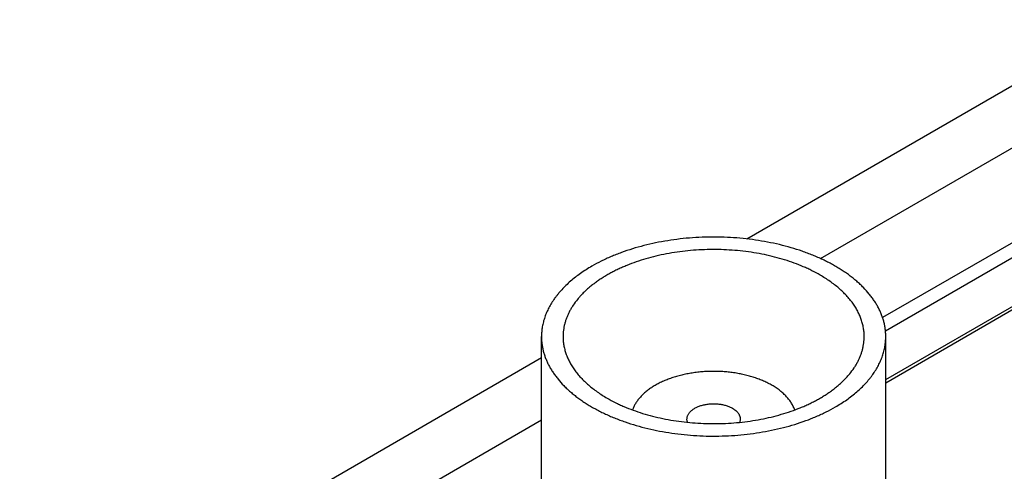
# Model space of a CAD drawing. Header units: inches. Extents: x 0 to 34, y 0 to 22.
# Tile 46 of 80: x 28.134 to 28.67, y 19.945 to 20.19. Entities that reach past the tile are written whole.
import ezdxf

# ---------------------------------------------------------------- set-up
doc = ezdxf.new("R2010")
doc.units = ezdxf.units.IN
doc.header["$LTSCALE"] = 1.87
doc.header["$MEASUREMENT"] = 0
doc.layers.get('0').update_dxf_attribs({"linetype": 'CONTINUOUS'})

msp = doc.modelspace()

# ---------------------------------------------------------------- linework, layer by layer
at = {"color": 7, "linetype": 'CONTINUOUS'}
for p, q in [((28.53014, 20.07093), (28.81429, 20.23499)), ((28.57024, 20.06026), (28.81429, 20.20116)), ((28.81429, 20.14948), (28.60409, 20.02811)), ((28.81429, 20.14131), (28.60566, 20.02085)), ((28.60581, 19.9944), (28.81429, 20.11478)), ((28.60581, 19.99271), (28.81429, 20.11308)), ((28.41831, 19.83003), (28.41831, 20.01782)), ((28.60581, 19.83003), (28.60581, 20.01782)), ((28.13416, 19.84229), (28.41831, 20.00636)), ((28.17426, 19.83162), (28.41831, 19.97253)), ((28.49787, 19.97118), (28.49756, 19.97291)), ((28.52656, 19.97291), (28.52625, 19.97119))]:
    msp.add_line(p, q, dxfattribs=at)
for points, knots in [([(28.60581, 20.01782), (28.60581, 20.01848), (28.60577, 20.01981), (28.60558, 20.0218), (28.60526, 20.02379), (28.60481, 20.02577), (28.60424, 20.02774), (28.60355, 20.02969), (28.60273, 20.03163), (28.60178, 20.03355), (28.60072, 20.03545), (28.59953, 20.03732), (28.59823, 20.03917), (28.59632, 20.04161), (28.59419, 20.04397), (28.59187, 20.04624), (28.59001, 20.04791), (28.58804, 20.04955), (28.58596, 20.05114), (28.58379, 20.05269), (28.58152, 20.05419), (28.57915, 20.05564), (28.5767, 20.05704), (28.57415, 20.05839), (28.57152, 20.05968), (28.56882, 20.06091), (28.56603, 20.06209), (28.56317, 20.06321), (28.55925, 20.06462), (28.55418, 20.06623), (28.54791, 20.06788), (28.54144, 20.06927), (28.53482, 20.07038), (28.52807, 20.0712), (28.52124, 20.07173), (28.51436, 20.07198), (28.50746, 20.07193), (28.50059, 20.07159), (28.49378, 20.07096), (28.48708, 20.07004), (28.4805, 20.06884), (28.4741, 20.06736), (28.4679, 20.06562), (28.4629, 20.06394), (28.45903, 20.06247), (28.45622, 20.06131), (28.45349, 20.0601), (28.44998, 20.05841), (28.44742, 20.05705), (28.44577, 20.05609)], [0, 0, 0, 0, 0.010653, 0.021334, 0.032072, 0.042896, 0.05383, 0.064902, 0.076133, 0.087546, 0.09916, 0.110993, 0.123061, 0.135376, 0.160788, 0.173907, 0.187307, 0.200992, 0.214964, 0.229222, 0.243766, 0.258592, 0.273697, 0.289076, 0.304722, 0.320627, 0.336783, 0.353181, 0.369809, 0.403711, 0.438395, 0.473751, 0.509665, 0.546015, 0.582672, 0.619506, 0.656385, 0.693174, 0.729743, 0.765962, 0.801703, 0.836848, 0.871282, 0.904902, 0.921377, 0.937615, 0.953605, 0.969338, 1, 1, 1, 1]), ([(28.57004, 20.05129), (28.56859, 20.05213), (28.56636, 20.05333), (28.56329, 20.0548), (28.56008, 20.05623), (28.5559, 20.05788), (28.55068, 20.05963), (28.54526, 20.06115), (28.53966, 20.06244), (28.53391, 20.06349), (28.52804, 20.0643), (28.52209, 20.06485), (28.51608, 20.06515), (28.51005, 20.06519), (28.50403, 20.06498), (28.49805, 20.06451), (28.49215, 20.06379), (28.48636, 20.06282), (28.4807, 20.06161), (28.47522, 20.06016), (28.46993, 20.05849), (28.46569, 20.05689), (28.46241, 20.05551), (28.46005, 20.05443), (28.45775, 20.0533), (28.45552, 20.05212), (28.45338, 20.0509), (28.45131, 20.04963), (28.44932, 20.04832), (28.44742, 20.04696), (28.4456, 20.04557), (28.44388, 20.04414), (28.44225, 20.04267), (28.44071, 20.04117), (28.43927, 20.03964), (28.4375, 20.03758), (28.43591, 20.03544), (28.43451, 20.03324), (28.43358, 20.03158), (28.43275, 20.0299), (28.43204, 20.0282), (28.43143, 20.02649), (28.43093, 20.02477), (28.43054, 20.02304), (28.43026, 20.0213), (28.4301, 20.01956), (28.43006, 20.0184), (28.43006, 20.01782)], [0, 0, 0, 0, 0.030662, 0.046395, 0.062385, 0.095096, 0.128716, 0.16315, 0.198295, 0.234037, 0.270256, 0.306825, 0.343615, 0.380494, 0.417328, 0.453985, 0.490335, 0.526249, 0.561606, 0.59629, 0.630192, 0.663215, 0.679372, 0.695277, 0.710923, 0.726302, 0.741407, 0.756234, 0.770777, 0.785036, 0.799007, 0.812692, 0.826092, 0.839212, 0.852055, 0.86463, 0.889006, 0.900839, 0.912454, 0.923867, 0.935098, 0.946169, 0.957104, 0.967927, 0.978666, 0.989347, 1, 1, 1, 1]), ([(28.44577, 20.05609), (28.4447, 20.05547), (28.44261, 20.05421), (28.4396, 20.0522), (28.43677, 20.0501), (28.43411, 20.04793), (28.43165, 20.04569), (28.42938, 20.04338), (28.42764, 20.04138), (28.42635, 20.03976), (28.42515, 20.03814), (28.42377, 20.03609), (28.42232, 20.03356), (28.42109, 20.031), (28.42008, 20.0284), (28.41942, 20.02621), (28.41901, 20.02445), (28.41875, 20.02312), (28.41855, 20.0218), (28.41841, 20.02047), (28.41833, 20.01914), (28.41831, 20.01826), (28.41831, 20.01782)], [0, 0, 0, 0, 0.07523, 0.148553, 0.219947, 0.289407, 0.356948, 0.422603, 0.486431, 0.517688, 0.548519, 0.608956, 0.66788, 0.725447, 0.781836, 0.837251, 0.864668, 0.891927, 0.919058, 0.946092, 0.973062, 1, 1, 1, 1]), ([(28.59406, 20.01782), (28.59406, 20.01859), (28.59399, 20.02014), (28.59369, 20.02247), (28.5932, 20.02478), (28.59251, 20.02708), (28.59162, 20.02935), (28.59055, 20.03159), (28.58928, 20.0338), (28.58808, 20.0356), (28.58703, 20.03701), (28.5859, 20.03843), (28.58438, 20.04017), (28.58239, 20.04219), (28.58024, 20.04416), (28.57792, 20.04606), (28.57544, 20.04789), (28.57281, 20.04965), (28.57098, 20.05075), (28.57004, 20.05129)], [0, 0, 0, 0, 0.053897, 0.108053, 0.162719, 0.218136, 0.274527, 0.332096, 0.391022, 0.451461, 0.482294, 0.513552, 0.577382, 0.643039, 0.710582, 0.780045, 0.851441, 0.924767, 1, 1, 1, 1]), ([(28.41831, 20.01782), (28.41831, 20.01715), (28.41835, 20.01582), (28.41854, 20.01383), (28.41886, 20.01184), (28.4193, 20.00986), (28.41988, 20.00789), (28.42057, 20.00594), (28.42139, 20.004), (28.42233, 20.00208), (28.4234, 20.00018), (28.42458, 19.99831), (28.42589, 19.99646), (28.4278, 19.99402), (28.42993, 19.99166), (28.43225, 19.98939), (28.43411, 19.98772), (28.43608, 19.98608), (28.43816, 19.98449), (28.44033, 19.98294), (28.4426, 19.98144), (28.44497, 19.97999), (28.44742, 19.97859), (28.44997, 19.97724), (28.45259, 19.97595), (28.4553, 19.97472), (28.45809, 19.97354), (28.46094, 19.97242), (28.46487, 19.97101), (28.46994, 19.9694), (28.47621, 19.96775), (28.48268, 19.96636), (28.4893, 19.96525), (28.49605, 19.96443), (28.50288, 19.9639), (28.50976, 19.96365), (28.51665, 19.9637), (28.52352, 19.96404), (28.53033, 19.96467), (28.53704, 19.96559), (28.54362, 19.96679), (28.55002, 19.96827), (28.55622, 19.97001), (28.56122, 19.97169), (28.56509, 19.97316), (28.5679, 19.97432), (28.57063, 19.97553), (28.57414, 19.97722), (28.57669, 19.97858), (28.57835, 19.97954)], [0, 0, 0, 0, 0.010653, 0.021334, 0.032072, 0.042896, 0.05383, 0.064902, 0.076133, 0.087546, 0.09916, 0.110993, 0.123061, 0.135376, 0.160788, 0.173907, 0.187307, 0.200992, 0.214964, 0.229222, 0.243766, 0.258592, 0.273697, 0.289076, 0.304722, 0.320627, 0.336783, 0.353181, 0.369809, 0.403711, 0.438395, 0.473751, 0.509665, 0.546015, 0.582672, 0.619506, 0.656385, 0.693174, 0.729743, 0.765962, 0.801703, 0.836848, 0.871282, 0.904902, 0.921377, 0.937615, 0.953605, 0.969338, 1, 1, 1, 1]), ([(28.43006, 20.01782), (28.43006, 20.01704), (28.43012, 20.01549), (28.43042, 20.01316), (28.43092, 20.01085), (28.43161, 20.00855), (28.43249, 20.00628), (28.43357, 20.00404), (28.43484, 20.00183), (28.43604, 20.00003), (28.43709, 19.99862), (28.43822, 19.9972), (28.43974, 19.99546), (28.44173, 19.99344), (28.44388, 19.99147), (28.4462, 19.98957), (28.44868, 19.98774), (28.45131, 19.98598), (28.45314, 19.98488), (28.45408, 19.98434)], [0, 0, 0, 0, 0.053897, 0.108053, 0.162719, 0.218136, 0.274527, 0.332096, 0.391022, 0.451461, 0.482294, 0.513552, 0.577382, 0.643039, 0.710582, 0.780045, 0.851441, 0.924767, 1, 1, 1, 1]), ([(28.45408, 19.98434), (28.45552, 19.9835), (28.45776, 19.98231), (28.46083, 19.98083), (28.46404, 19.9794), (28.46822, 19.97775), (28.47343, 19.976), (28.47886, 19.97448), (28.48446, 19.97319), (28.49021, 19.97214), (28.49608, 19.97133), (28.50203, 19.97078), (28.50804, 19.97048), (28.51407, 19.97044), (28.52009, 19.97065), (28.52607, 19.97112), (28.53197, 19.97184), (28.53776, 19.97281), (28.54341, 19.97402), (28.5489, 19.97547), (28.55418, 19.97715), (28.55843, 19.97874), (28.5617, 19.98012), (28.56407, 19.9812), (28.56637, 19.98233), (28.56859, 19.98351), (28.57074, 19.98473), (28.57281, 19.986), (28.5748, 19.98731), (28.5767, 19.98867), (28.57851, 19.99006), (28.58024, 19.99149), (28.58187, 19.99296), (28.58341, 19.99446), (28.58485, 19.99599), (28.58662, 19.99805), (28.58821, 20.00019), (28.58961, 20.00239), (28.59054, 20.00405), (28.59136, 20.00573), (28.59208, 20.00743), (28.59269, 20.00914), (28.59319, 20.01086), (28.59358, 20.01259), (28.59385, 20.01433), (28.59402, 20.01607), (28.59406, 20.01723), (28.59406, 20.01782)], [0, 0, 0, 0, 0.030662, 0.046395, 0.062385, 0.095096, 0.128716, 0.16315, 0.198295, 0.234037, 0.270256, 0.306825, 0.343615, 0.380494, 0.417328, 0.453985, 0.490335, 0.526249, 0.561606, 0.59629, 0.630192, 0.663215, 0.679372, 0.695277, 0.710923, 0.726302, 0.741407, 0.756234, 0.770777, 0.785036, 0.799007, 0.812692, 0.826092, 0.839212, 0.852055, 0.86463, 0.889006, 0.900839, 0.912454, 0.923867, 0.935098, 0.946169, 0.957104, 0.967927, 0.978666, 0.989347, 1, 1, 1, 1]), ([(28.57835, 19.97954), (28.57942, 19.98016), (28.58151, 19.98142), (28.58452, 19.98343), (28.58735, 19.98553), (28.59, 19.9877), (28.59247, 19.98994), (28.59474, 19.99225), (28.59648, 19.99425), (28.59777, 19.99587), (28.59897, 19.99749), (28.60034, 19.99954), (28.60179, 20.00207), (28.60302, 20.00463), (28.60404, 20.00723), (28.6047, 20.00942), (28.60511, 20.01118), (28.60537, 20.01251), (28.60556, 20.01383), (28.6057, 20.01516), (28.60579, 20.01649), (28.60581, 20.01737), (28.60581, 20.01782)], [0, 0, 0, 0, 0.07523, 0.148553, 0.219947, 0.289407, 0.356948, 0.422603, 0.486431, 0.517688, 0.548519, 0.608956, 0.66788, 0.725447, 0.781836, 0.837251, 0.864668, 0.891927, 0.919058, 0.946092, 0.973062, 1, 1, 1, 1]), ([(28.54388, 19.99128), (28.54315, 19.9917), (28.54164, 19.99251), (28.53929, 19.99362), (28.53681, 19.99463), (28.53421, 19.99555), (28.53152, 19.99636), (28.52874, 19.99706), (28.52588, 19.99766), (28.52296, 19.99814), (28.51999, 19.9985), (28.51698, 19.99876), (28.51396, 19.99889), (28.51092, 19.9989), (28.50789, 19.9988), (28.50487, 19.99858), (28.50189, 19.99824), (28.49896, 19.99779), (28.49608, 19.99722), (28.49328, 19.99654), (28.49056, 19.99576), (28.48795, 19.99487), (28.48544, 19.99388), (28.48305, 19.9928), (28.48079, 19.99162), (28.47868, 19.99036), (28.47671, 19.98902), (28.47491, 19.98761), (28.47328, 19.98613), (28.47182, 19.98459), (28.47055, 19.98299), (28.46946, 19.98135), (28.46871, 19.97993), (28.46822, 19.97879), (28.468, 19.97821), (28.4679, 19.97792)], [0, 0, 0, 0, 0.02979, 0.060528, 0.092162, 0.124627, 0.157848, 0.191743, 0.226221, 0.261188, 0.296543, 0.332181, 0.367996, 0.403879, 0.439721, 0.475413, 0.510848, 0.545921, 0.58053, 0.614579, 0.647976, 0.680637, 0.712484, 0.743451, 0.773481, 0.802531, 0.830571, 0.857588, 0.883586, 0.908591, 0.93265, 0.955835, 0.978242, 0.989194, 1, 1, 1, 1]), ([(28.55621, 19.97792), (28.55611, 19.97824), (28.55587, 19.97887), (28.55546, 19.9798), (28.55499, 19.98072), (28.55428, 19.98195), (28.55323, 19.98345), (28.55177, 19.98518), (28.55009, 19.98684), (28.54821, 19.98842), (28.54613, 19.98992), (28.54465, 19.99084), (28.54388, 19.99128)], [0, 0, 0, 0, 0.053958, 0.108725, 0.164406, 0.221094, 0.337777, 0.459356, 0.586211, 0.718566, 0.856509, 1, 1, 1, 1]), ([(28.49756, 19.97291), (28.49756, 19.97311), (28.49759, 19.97353), (28.4977, 19.97415), (28.4979, 19.97475), (28.49818, 19.97535), (28.49853, 19.97594), (28.49887, 19.9764), (28.49919, 19.97677), (28.49953, 19.97713), (28.5, 19.97758), (28.50063, 19.97807), (28.50132, 19.97855), (28.50207, 19.97899), (28.50287, 19.97939), (28.50371, 19.97977), (28.50461, 19.9801), (28.50554, 19.9804), (28.50651, 19.98065), (28.50751, 19.98087), (28.50854, 19.98104), (28.50958, 19.98117), (28.51064, 19.98125), (28.5117, 19.98129), (28.51277, 19.98128), (28.51383, 19.98123), (28.51488, 19.98113), (28.51592, 19.98099), (28.51694, 19.9808), (28.51793, 19.98057), (28.51889, 19.9803), (28.51981, 19.97999), (28.52069, 19.97965), (28.52152, 19.97926), (28.52206, 19.97898), (28.52231, 19.97883)], [0, 0, 0, 0, 0.021325, 0.042878, 0.064876, 0.087513, 0.110954, 0.135332, 0.147908, 0.160753, 0.187268, 0.214922, 0.243722, 0.273652, 0.304676, 0.336737, 0.369763, 0.403668, 0.438354, 0.473713, 0.509631, 0.545983, 0.582643, 0.61948, 0.656362, 0.693155, 0.729727, 0.765948, 0.801693, 0.83684, 0.871278, 0.9049, 0.937613, 0.969335, 1, 1, 1, 1]), ([(28.52231, 19.97883), (28.52264, 19.97864), (28.52326, 19.97825), (28.52411, 19.97759), (28.52485, 19.97688), (28.52546, 19.97614), (28.52587, 19.97548), (28.52613, 19.97495), (28.52628, 19.97455), (28.52641, 19.97414), (28.52649, 19.97373), (28.52655, 19.97332), (28.52656, 19.97305), (28.52656, 19.97291)], [0, 0, 0, 0, 0.148562, 0.289416, 0.422602, 0.548487, 0.667814, 0.725398, 0.781805, 0.837236, 0.891917, 0.946088, 1, 1, 1, 1])]:
    msp.add_open_spline(points, degree=3, knots=knots, dxfattribs=at)

doc.saveas('drawing.dxf')
